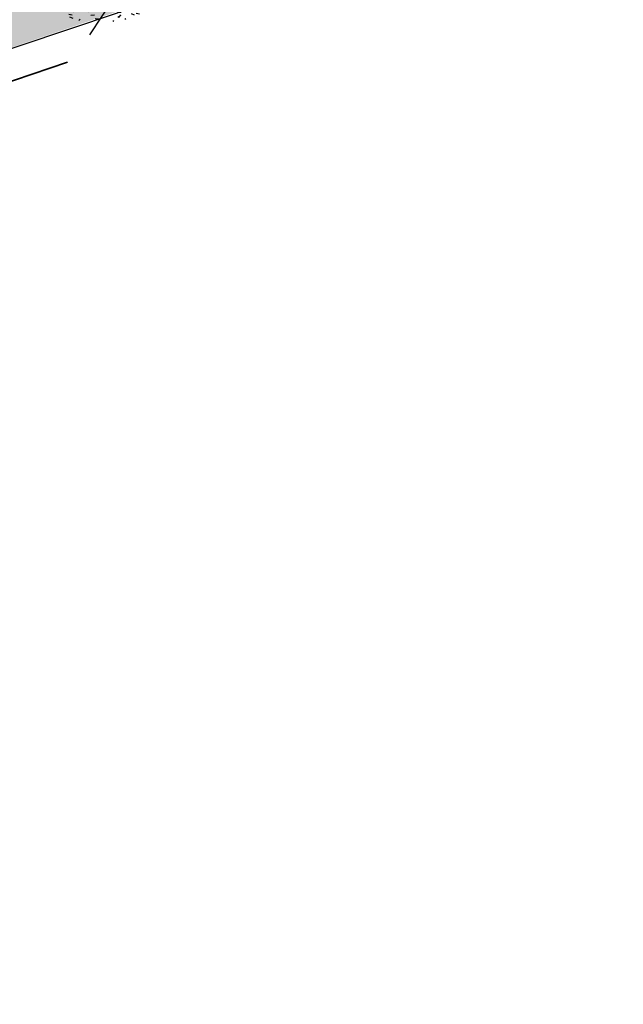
# Model space of a CAD drawing. Header units: metres. Extents: x 132493 to 135358, y 502695 to 503216.
# Tile 3 of 37: x 132551.77 to 132561.49, y 502733.76 to 502749.61. Entities that reach past the tile are written whole.
import ezdxf
from ezdxf.enums import TextEntityAlignment as Align

# ---------------------------------------------------------------- set-up
doc = ezdxf.new("R2010")
doc.units = ezdxf.units.M
doc.linetypes.add('XX-PROJECTGRENS', pattern=[18, 12, -3, 0, -3])
doc.layers.add('ARC- groen', color=92, linetype='Continuous', lineweight=35, plot=False)
for name, color, linetype, lineweight in [('B-WE-VH-KANTVERHARDING-G', 2, 'Continuous', 25), ('N-WE-KG-GRENS_WERKGRENS-G', 5, 'XX-PROJECTGRENS', 35), ('V-WE-GR-GRAS-S', 3, 'Continuous', 25)]:
    doc.layers.add(name, color=color, linetype=linetype, lineweight=lineweight)
doc.styles.add('NLCS-ISO', font='NLCS-ISO.ttf')

# ---------------------------------------------------------------- blocks, each defined once
blk = doc.blocks.new('V-SGR-GRAS_01-SO')
at = {"ltscale": 0.1}
for p, q in [((0, 0), (-1.426722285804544, 1.027161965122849)), ((-0.9386756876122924, 0.8402425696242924), (-1.003627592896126, 0.8777425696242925)), ((-0.5755187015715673, 0.9192489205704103), (-0.6404706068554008, 0.9567489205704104)), ((-0.5619066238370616, 0.9188498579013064), (-0.5088736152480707, 0.9718828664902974)), ((-0.2123617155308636, 0.998255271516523), (-0.2688534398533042, 1.03087078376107)), ((0, 0), (1.426722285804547, 1.027161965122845)), ((0.07335939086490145, 0.9932330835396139), (0.1383112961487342, 1.030733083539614)), ((0.2394624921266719, 0.9226217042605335), (0.3119069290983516, 0.9420331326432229)), ((0.3171717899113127, 0.8144474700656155), (0.3041481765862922, 0.888308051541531)), ((0.5942198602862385, 0.9254137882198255), (0.521775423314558, 0.9448252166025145)), ((0.9123976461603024, 0.8940161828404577), (0.9069385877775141, 0.9249760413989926)), ((1.011916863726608, 0.8687679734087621), (0.946964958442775, 0.9062679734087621)), ((-1.448094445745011, 0.6444293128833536), (-1.520538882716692, 0.6638407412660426)), ((-1.468505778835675, 0.5757413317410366), (-1.481529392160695, 0.6496019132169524)), ((-1.301832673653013, 0.7612362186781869), (-1.32375157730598, 0.7738911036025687)), ((-1.2843362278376, 0.6840517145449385), (-1.277799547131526, 0.7587663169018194)), ((-1.153848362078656, 0.6473139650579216), (-1.206881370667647, 0.7003469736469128)), ((-0.8917062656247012, 0.8119036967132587), (-0.8167062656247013, 0.8119036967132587)), ((-0.8732799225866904, 0.6553100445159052), (-0.8863035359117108, 0.7291706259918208)), ((-0.8713522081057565, 0.6249798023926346), (-0.7989077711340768, 0.644391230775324)), ((-0.7295842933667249, 0.6473139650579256), (-0.7826173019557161, 0.7003469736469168)), ((-0.6887983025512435, 0.606853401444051), (-0.6822616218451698, 0.6815680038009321)), ((-0.4269372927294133, 0.7849215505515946), (-0.4993817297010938, 0.8043329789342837)), ((-0.4246052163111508, 0.7057330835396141), (-0.3596533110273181, 0.743233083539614)), ((-0.305320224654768, 0.6473139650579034), (-0.3583532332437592, 0.7003469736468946)), ((-0.3167062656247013, 0.8119036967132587), (-0.2417062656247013, 0.8119036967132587)), ((-0.3159448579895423, 0.773800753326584), (-0.2435004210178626, 0.7932121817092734)), ((-0.278054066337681, 0.7348787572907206), (-0.2910776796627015, 0.8087393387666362)), ((-0.07755409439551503, 0.6317489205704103), (-0.1425059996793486, 0.6692489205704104)), ((0.128470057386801, 0.6361005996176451), (0.05602562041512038, 0.6555120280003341)), ((0.1189438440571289, 0.6473139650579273), (0.06591083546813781, 0.7003469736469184)), ((0.2856028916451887, 0.7107552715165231), (0.2206509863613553, 0.7482552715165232)), ((0.2582937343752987, 0.8119036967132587), (0.3332937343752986, 0.8119036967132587)), ((0.5432079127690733, 0.6473139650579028), (0.4901749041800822, 0.700346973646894)), ((0.5538529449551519, 0.6186338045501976), (0.6262973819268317, 0.638045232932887)), ((0.6487598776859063, 0.7897616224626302), (0.5838079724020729, 0.8272616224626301)), ((0.8332937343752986, 0.8119036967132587), (0.9082937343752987, 0.8119036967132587)), ((0.9674719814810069, 0.6473139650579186), (0.9144389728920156, 0.7003469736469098)), ((0.9271252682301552, 0.7644672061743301), (0.992077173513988, 0.8019672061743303)), ((1.149627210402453, 0.7765928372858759), (1.077182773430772, 0.796004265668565)), ((1.109260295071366, 0.767454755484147), (1.181704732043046, 0.7868661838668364)), ((1.391736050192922, 0.6473139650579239), (1.338703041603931, 0.7003469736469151)), ((-1.426759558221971, 0.4761588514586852), (-1.354315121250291, 0.4955702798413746)), ((-1.1670250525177, 0.394729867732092), (-1.231976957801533, 0.4322298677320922)), ((-0.9684930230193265, 0.5122634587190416), (-0.9154600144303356, 0.5652964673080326)), ((-0.8926870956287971, 0.4956083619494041), (-0.9651315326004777, 0.5150197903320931)), ((-0.9225698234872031, 0.4182330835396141), (-0.8576179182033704, 0.4557330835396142)), ((-0.8038680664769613, 0.4737362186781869), (-0.8688199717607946, 0.5112362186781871)), ((-0.4407110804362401, 0.5527425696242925), (-0.5056629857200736, 0.5902425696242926)), ((-0.09326037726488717, 0.5296550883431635), (-0.08672369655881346, 0.6043696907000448)), ((-0.001554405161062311, 0.4698128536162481), (0.07089003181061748, 0.4892242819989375)), ((0.3219768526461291, 0.565296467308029), (0.37500986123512, 0.61832947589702)), ((0.4291606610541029, 0.4769672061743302), (0.4941125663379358, 0.5144672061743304)), ((0.5022775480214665, 0.4524567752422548), (0.5088142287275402, 0.5271713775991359)), ((0.6838774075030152, 0.4872796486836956), (0.6114329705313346, 0.5066910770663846)), ((0.7835674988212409, 0.4232552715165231), (0.7186155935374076, 0.4607552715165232)), ((1.146724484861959, 0.5022616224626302), (1.081772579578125, 0.5397616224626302)), ((1.097815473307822, 0.3752584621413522), (1.104352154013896, 0.4499730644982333)), ((1.423650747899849, 0.4634668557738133), (1.496095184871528, 0.4828782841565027)), ((1.509881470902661, 0.5812679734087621), (1.444929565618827, 0.6187679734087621)), ((1.607471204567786, 0.4073204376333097), (1.594447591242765, 0.4811810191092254)), ((-1.929988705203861, 0.1884380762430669), (-1.925125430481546, 0.244025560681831)), ((-1.893339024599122, 0.2367171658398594), (-1.921057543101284, 0.2527204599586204)), ((-1.595790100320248, 0.240727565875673), (-1.64882310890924, 0.2937605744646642)), ((-1.530182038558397, 0.3157235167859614), (-1.59513394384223, 0.3532235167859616)), ((-1.358436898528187, 0.2062951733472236), (-1.430881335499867, 0.2257066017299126)), ((-1.171526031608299, 0.2407275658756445), (-1.22455904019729, 0.2937605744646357)), ((-0.7472619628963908, 0.2407275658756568), (-0.800294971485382, 0.293760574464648)), ((-0.5569617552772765, 0.3209919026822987), (-0.4845173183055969, 0.3404033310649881)), ((-0.3372797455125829, 0.3467874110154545), (-0.4097241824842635, 0.3661988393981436)), ((-0.3229978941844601, 0.2407275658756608), (-0.3760309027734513, 0.293760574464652)), ((-0.305903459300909, 0.186236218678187), (-0.3708553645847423, 0.2237362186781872)), ((-0.1782063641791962, 0.1686142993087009), (-0.1912299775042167, 0.2424748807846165)), ((-0.08460954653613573, 0.1587100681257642), (-0.03157653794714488, 0.2117430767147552)), ((-0.06880394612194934, 0.1894672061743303), (-0.003852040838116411, 0.2269672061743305)), ((0.05725352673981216, 0.2652425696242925), (-0.007698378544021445, 0.3027425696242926)), ((0.1012661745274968, 0.2407275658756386), (0.04823316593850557, 0.2937605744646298)), ((0.2181276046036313, 0.1979664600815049), (0.1456831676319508, 0.217377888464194)), ((0.4204105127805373, 0.3442489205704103), (0.3554586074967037, 0.3817489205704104)), ((0.4170194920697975, 0.2481830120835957), (0.403995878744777, 0.3220435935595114)), ((0.5255302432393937, 0.2407275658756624), (0.4724972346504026, 0.2937605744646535)), ((0.8682433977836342, 0.3146459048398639), (0.9406878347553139, 0.3340573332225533)), ((0.9497943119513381, 0.240727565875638), (0.896761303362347, 0.2937605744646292)), ((1.012245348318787, 0.3277517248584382), (0.9992217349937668, 0.4016123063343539)), ((1.239284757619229, 0.338458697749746), (1.166840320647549, 0.357870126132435)), ((1.205860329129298, 0.2117430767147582), (1.258893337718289, 0.2647760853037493)), ((1.282926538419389, 0.2482013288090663), (1.347878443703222, 0.2857013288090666)), ((1.374058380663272, 0.2407275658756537), (1.32102537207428, 0.2937605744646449)), ((1.644689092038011, 0.2147616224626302), (1.579737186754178, 0.2522616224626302)), ((1.693353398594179, 0.2980601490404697), (1.699890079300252, 0.3727747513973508)), ((1.798322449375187, 0.240727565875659), (1.745289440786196, 0.2937605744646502)), ((-1.963883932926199, -0.07009183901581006), (-1.976907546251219, 0.003768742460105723)), ((-1.667776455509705, 0.02335000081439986), (-1.595332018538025, 0.04276142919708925)), ((-1.516706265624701, 0.1869036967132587), (-1.441706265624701, 0.1869036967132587)), ((0, 0), (-1.426722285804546, -1.027161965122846)), ((-1.420534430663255, 0.1307330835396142), (-1.355582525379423, 0.1682330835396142)), ((-1.36865807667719, 0.009476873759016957), (-1.38168169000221, 0.08333745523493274)), ((-1.375079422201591, 0.1056770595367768), (-1.3220464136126, 0.1587100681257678)), ((-1.334450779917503, 0.1112397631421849), (-1.327914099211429, 0.1859543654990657)), ((-1.112369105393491, 0.1721709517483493), (-1.039924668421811, 0.1915823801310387)), ((-1.032217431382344, 0.02822351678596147), (-1.097169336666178, 0.06572351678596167)), ((-0.9417062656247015, 0.1869036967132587), (-0.8667062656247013, 0.1869036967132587)), ((-0.8030295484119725, 0.05747422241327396), (-0.8754739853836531, 0.07688565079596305)), ((-0.7734322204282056, 0.0890455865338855), (-0.786455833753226, 0.1629061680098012)), ((-0.738912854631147, 0.03404145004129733), (-0.7323761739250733, 0.1087560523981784)), ((-0.6690604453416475, 0.107229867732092), (-0.734012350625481, 0.1447298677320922)), ((-0.3667062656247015, 0.1869036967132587), (-0.2917062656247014, 0.1869036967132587)), ((-0.2425713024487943, 0.01700400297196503), (-0.1701268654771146, 0.03641543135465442)), ((-0.1433749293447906, -0.04315686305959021), (-0.1368382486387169, 0.03155773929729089)), ((2.220446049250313e-16, 0), (1.426722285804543, -1.02716196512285)), ((0.2082937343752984, 0.1869036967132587), (0.2832937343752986, 0.1869036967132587)), ((0.3128360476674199, 0.1658249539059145), (0.3852804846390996, 0.1852363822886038)), ((0.5552181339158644, -0.02225743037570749), (0.4902662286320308, 0.01524256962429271)), ((0.7735349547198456, 0.04914550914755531), (0.701090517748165, 0.06855693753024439)), ((0.7832937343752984, 0.1869036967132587), (0.8582937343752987, 0.1869036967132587)), ((0.9183751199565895, 0.05674892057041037), (0.853423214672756, 0.09424892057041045)), ((1.18263385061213, 0.01065800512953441), (1.255078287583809, 0.0300694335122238)), ((1.281532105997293, 0.1357552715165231), (1.21658020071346, 0.1732552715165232)), ((1.358293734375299, 0.1869036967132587), (1.433293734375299, 0.1869036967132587)), ((1.794692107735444, 0.1896377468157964), (1.722247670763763, 0.2090491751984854)), ((1.738041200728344, 0.1594789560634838), (1.810485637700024, 0.1788903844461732)), ((1.933293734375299, 0.1869036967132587), (1.948146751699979, 0.1869036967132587)), ((-1.918499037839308, -0.1567669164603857), (-1.853547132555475, -0.1192669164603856)), ((-1.824186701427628, -0.08301801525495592), (-1.896631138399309, -0.06360658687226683)), ((-1.758531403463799, -0.1297891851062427), (-1.823483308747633, -0.0922891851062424)), ((-1.613467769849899, -0.1658588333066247), (-1.666500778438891, -0.1128258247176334)), ((-1.395374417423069, -0.05078283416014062), (-1.460326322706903, -0.01328283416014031)), ((-1.189203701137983, -0.1658588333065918), (-1.242236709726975, -0.1128258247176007)), ((-0.7649396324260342, -0.1658588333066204), (-0.8179726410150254, -0.1128258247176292)), ((-0.7979786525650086, -0.1318169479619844), (-0.7255342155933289, -0.112405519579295)), ((-0.5667685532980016, -0.09803279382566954), (-0.5018166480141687, -0.0605327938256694)), ((-0.4911959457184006, -0.2478763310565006), (-0.4381629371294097, -0.1948433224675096)), ((-0.3406755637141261, -0.1658588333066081), (-0.3937085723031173, -0.1128258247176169)), ((-0.2476221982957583, -0.09134672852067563), (-0.3200666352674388, -0.07193530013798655)), ((-0.1710958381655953, -0.180270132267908), (-0.2360477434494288, -0.1427701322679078)), ((0.08358850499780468, -0.1658588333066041), (0.0305554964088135, -0.1128258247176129)), ((0.1920611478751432, -0.101263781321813), (0.1271092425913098, -0.06376378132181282)), ((0.4521629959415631, -0.1203551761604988), (0.4586996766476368, -0.04564057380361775)), ((0.5078525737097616, -0.1658588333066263), (0.4548195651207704, -0.1128258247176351)), ((0.6272265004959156, -0.138162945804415), (0.6996709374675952, -0.1187515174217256)), ((0.7849619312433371, -0.03929867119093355), (0.84991383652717, -0.001798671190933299)), ((0.7992739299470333, -0.1948433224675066), (0.852306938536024, -0.1418103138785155)), ((0.9321166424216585, -0.1658588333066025), (0.8790836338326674, -0.1128258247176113)), ((1.047700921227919, -0.1975534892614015), (1.054237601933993, -0.1228388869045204)), ((1.112093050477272, -0.2385127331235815), (1.099069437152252, -0.1646521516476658)), ((1.32894230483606, -0.09967544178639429), (1.256497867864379, -0.0802640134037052)), ((1.356380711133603, -0.1658588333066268), (1.303347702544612, -0.1128258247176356)), ((1.416339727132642, -0.2307510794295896), (1.351387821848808, -0.1932510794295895)), ((1.643238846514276, -0.2747518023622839), (1.649775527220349, -0.2000372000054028)), ((1.70731890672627, -0.1589440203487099), (1.69429529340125, -0.08508343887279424)), ((1.779496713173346, -0.1517447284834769), (1.714544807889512, -0.1142447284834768)), ((1.780644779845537, -0.1658588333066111), (1.727611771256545, -0.1128258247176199)), ((-1.781665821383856, -0.300909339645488), (-1.728632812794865, -0.247876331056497)), ((-1.384565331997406, -0.4615721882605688), (-1.378028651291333, -0.3868575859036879)), ((-1.353386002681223, -0.2806378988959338), (-1.280941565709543, -0.2612264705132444)), ((-1.268779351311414, -0.2318389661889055), (-1.341223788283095, -0.2124275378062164)), ((-1.260566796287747, -0.4172891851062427), (-1.32551870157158, -0.3797891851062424)), ((-1.064733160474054, -0.3855327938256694), (-0.9997812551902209, -0.3480327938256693)), ((-0.8974098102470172, -0.3382828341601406), (-0.9623617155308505, -0.3007828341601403)), ((-0.7133720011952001, -0.3806599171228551), (-0.7858164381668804, -0.361248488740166)), ((-0.6735845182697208, -0.4772188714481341), (-0.6866081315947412, -0.4033582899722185)), ((-0.534252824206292, -0.2592764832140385), (-0.5992047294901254, -0.2217764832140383)), ((-0.483588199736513, -0.4358048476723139), (-0.4111437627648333, -0.4163934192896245)), ((-0.07835866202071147, -0.3976501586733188), (-0.09138227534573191, -0.3237895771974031)), ((0.07181915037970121, -0.2869838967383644), (0.1442635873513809, -0.2675724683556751)), ((0.307785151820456, -0.2401676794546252), (0.2353407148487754, -0.2207562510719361)), ((0.2869973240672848, -0.3267986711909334), (0.3519492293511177, -0.2892986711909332)), ((0.5168671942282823, -0.3180814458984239), (0.5038435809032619, -0.2442208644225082)), ((0.6900257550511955, -0.388763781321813), (0.6250738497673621, -0.3512637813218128)), ((0.8631925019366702, -0.3889886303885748), (0.7907480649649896, -0.3695772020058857)), ((1.053182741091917, -0.3097574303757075), (0.988230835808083, -0.2722574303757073)), ((1.497024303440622, -0.2933298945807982), (1.569468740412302, -0.2739184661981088)), ((1.638727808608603, -0.2680645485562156), (1.703679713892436, -0.2305645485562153)), ((1.884349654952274, -0.2484963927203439), (1.811905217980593, -0.2290849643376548)), ((-1.623723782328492, -0.4962955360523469), (-1.688675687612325, -0.4587955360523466)), ((-1.631145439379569, -0.572445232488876), (-1.68417844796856, -0.5194122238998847)), ((-1.566706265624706, -0.4380963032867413), (-1.491706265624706, -0.4380963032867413)), ((-1.268810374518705, -0.5567875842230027), (-1.281833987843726, -0.4829270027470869)), ((-1.206881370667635, -0.5724452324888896), (-1.259914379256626, -0.5194122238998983)), ((-1.038995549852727, -0.5846257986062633), (-0.9665511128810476, -0.5652143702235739)), ((-0.991706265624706, -0.4380963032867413), (-0.9167062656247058, -0.4380963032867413)), ((-0.8977823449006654, -0.6544627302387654), (-0.8447493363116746, -0.6014297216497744)), ((-0.7826173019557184, -0.5724452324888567), (-0.8356503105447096, -0.5194122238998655)), ((-0.7890274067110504, -0.5387705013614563), (-0.7824907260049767, -0.4640558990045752)), ((-0.3994452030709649, -0.6257828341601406), (-0.4643971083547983, -0.5882828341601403)), ((-0.416706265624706, -0.4380963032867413), (-0.3417062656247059, -0.4380963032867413)), ((-0.3583532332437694, -0.5724452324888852), (-0.4113862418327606, -0.519412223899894)), ((-0.1579646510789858, -0.5294808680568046), (-0.2304090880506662, -0.5100694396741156)), ((-0.2109672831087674, -0.6142986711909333), (-0.1460153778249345, -0.5767986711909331)), ((-0.193489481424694, -0.6159688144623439), (-0.1869528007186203, -0.5412542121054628)), ((-0.03628821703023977, -0.5467764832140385), (-0.1012401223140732, -0.5092764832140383)), ((0.0659108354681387, -0.5724452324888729), (0.01287782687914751, -0.5194122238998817)), ((0.1582937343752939, -0.4380963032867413), (0.2332937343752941, -0.4380963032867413)), ((0.326868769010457, -0.467770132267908), (0.2619168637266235, -0.4302701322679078)), ((0.3862096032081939, -0.590971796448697), (0.4586540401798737, -0.5715603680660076)), ((0.3926875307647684, -0.6014297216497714), (0.4457205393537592, -0.5483967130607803)), ((0.4020484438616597, -0.6931671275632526), (0.4085851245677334, -0.6184525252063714)), ((0.4901749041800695, -0.5724452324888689), (0.4371418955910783, -0.5194122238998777)), ((0.7332937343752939, -0.4380963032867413), (0.8082937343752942, -0.4380963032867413)), ((0.9144389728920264, -0.5724452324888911), (0.8614059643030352, -0.5194122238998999)), ((0.9416169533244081, -0.4421508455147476), (1.014061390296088, -0.4227394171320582)), ((1.140763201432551, -0.5555645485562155), (1.205715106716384, -0.5180645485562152)), ((1.338703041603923, -0.5724452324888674), (1.285670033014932, -0.5194122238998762)), ((1.308293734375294, -0.4380963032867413), (1.383293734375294, -0.4380963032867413)), ((1.418599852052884, -0.5378095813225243), (1.346155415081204, -0.5183981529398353)), ((1.551147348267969, -0.5972574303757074), (1.486195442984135, -0.5597574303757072)), ((1.684164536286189, -0.5473895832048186), (1.736190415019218, -0.4953637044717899)), ((1.71280390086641, -0.5222820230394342), (1.709934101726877, -0.5194122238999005)), ((-1.535305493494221, -0.6572178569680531), (-1.497745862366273, -0.6355327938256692)), ((-1.179121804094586, -0.6699731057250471), (-1.251566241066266, -0.650561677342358)), ((-1.125759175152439, -0.7837955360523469), (-1.190711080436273, -0.7462955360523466)), ((-0.7626021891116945, -0.7047891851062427), (-0.8275540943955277, -0.6672891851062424)), ((-0.6237144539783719, -0.8187940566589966), (-0.6961588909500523, -0.7993826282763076)), ((-0.1691977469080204, -0.7397927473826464), (-0.09675330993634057, -0.720381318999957)), ((0.3974426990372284, -0.6783018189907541), (0.324998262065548, -0.6588903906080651)), ((0.4616763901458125, -0.8342764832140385), (0.3967244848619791, -0.7967764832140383)), ((0.6167148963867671, -0.8843459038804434), (0.6036912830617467, -0.8104853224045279)), ((0.6427985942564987, -0.8430645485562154), (0.7077504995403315, -0.8055645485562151)), ((0.8248333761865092, -0.755270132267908), (0.7598814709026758, -0.7177701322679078)), ((0.9528500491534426, -0.8271227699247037), (0.8804056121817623, -0.8077113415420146)), ((0.9975863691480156, -0.7703654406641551), (1.004123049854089, -0.695650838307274)), ((1.187990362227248, -0.676263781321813), (1.123038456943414, -0.6387637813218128)), ((1.211940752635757, -0.804777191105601), (1.198917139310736, -0.7309166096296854)), ((1.256007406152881, -0.7461387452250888), (1.328451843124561, -0.7267273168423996)), ((-0.8361067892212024, -0.9432198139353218), (-0.8533279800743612, -0.9259986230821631)), ((-0.7246050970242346, -0.8886136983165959), (-0.6521606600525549, -0.8692022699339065)), ((-0.7089318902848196, -0.9017986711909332), (-0.6439799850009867, -0.864298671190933)), ((-0.5823747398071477, -0.9944952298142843), (-0.5867604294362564, -0.9696227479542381)), ((-0.3760309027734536, -0.9790316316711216), (-0.4290639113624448, -0.9259986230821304)), ((-0.2646375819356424, -0.9922891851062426), (-0.3295894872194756, -0.9547891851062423)), ((-0.06830710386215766, -0.9676150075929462), (-0.1407515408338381, -0.9482035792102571)), ((-0.01389886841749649, -1.008016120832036), (0.03913414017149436, -0.9549831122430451)), ((0.04823316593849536, -0.9790316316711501), (-0.004799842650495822, -0.925998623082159)), ((0.02148904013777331, -0.9639146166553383), (0.008465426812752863, -0.8900540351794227)), ((0.09851940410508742, -0.9132828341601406), (0.03356749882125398, -0.8757828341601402)), ((0.1721150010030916, -1.036566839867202), (0.217637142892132, -1.024369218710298)), ((0.4724972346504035, -0.9790316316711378), (0.4194642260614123, -0.9259986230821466)), ((0.7006000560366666, -0.8949596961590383), (0.7730444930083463, -0.875548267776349)), ((0.8560084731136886, -0.9382788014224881), (0.8437282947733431, -0.9259986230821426))]:
    blk.add_line(p, q, dxfattribs=at)
at = {"ltscale": 0.1, "style": 'NLCS-ISO'}
blk.add_attdef('TYPE', text='', height=0.5, dxfattribs=at).set_placement((3.470943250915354, -0.01606055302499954), align=Align.MIDDLE_CENTER)

msp = doc.modelspace()

# ---------------------------------------------------------------- hatches: boundary and pattern name
at = {"layer": 'ARC- groen', "transparency": 33554559}
h = msp.add_hatch(color=256, dxfattribs=at)
h.dxf.hatch_style = 1
h.paths.add_polyline_path([(132621.342, 502775.434), (132620.472, 502775.846), (132610.2450480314, 502771.94804035), (132578.195402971, 502759.5484177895), (132554.7621623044, 502750.4691031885), (132553.4366119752, 502749.7693328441), (132547.8280000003, 502747.8660000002), (132551.3844730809, 502750.3379714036), (132572.3897454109, 502757.7742682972), (132599.9834770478, 502768.570769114), (132621.6218336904, 502777.1162757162), (132622.1505094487, 502775.8294411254), (132623.2169049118, 502773.7154443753), (132622.4030303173, 502773.3071184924)])

# ---------------------------------------------------------------- linework, layer by layer
at = {"layer": 'B-WE-VH-KANTVERHARDING-G', "flags": 128}
msp.add_lwpolyline([(132547.828, 502747.8660000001), (132553.347, 502749.718), (132554.466, 502750.36), (132586.1084999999, 502762.6125), (132617.7509999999, 502774.865), (132620.472, 502775.846), (132621.3419999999, 502775.434), (132622.4030303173, 502773.3071184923)], dxfattribs=at)
at = {"layer": 'N-WE-KG-GRENS_WERKGRENS-G', "flags": 128}
msp.add_lwpolyline([(132714.2253158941, 502831.3904483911), (132712.7400949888, 502830.0161407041), (132714.1731425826, 502827.1052403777), (132719.4251604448, 502816.1866046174), (132713.9174027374, 502811.8229371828, 0.04161843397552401), (132718.6427681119, 502809.6287933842, 0.09745513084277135), (132725.8804583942, 502809.0646027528), (132725.8125626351, 502804.7527027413), (132725.6099385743, 502797.8086237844), (132725.1053925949, 502797.8233461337, -0.135959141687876), (132716.3704461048, 502797.1749889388), (132711.3572987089, 502798.4330373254), (132706.3933053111, 502799.6787505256), (132700.2689487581, 502800.2533693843, -0.009927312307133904), (132677.6423638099, 502796.2204368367), (132632.4775441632, 502780.0411305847), (132631.3302142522, 502779.1512723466), (132632.0502299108, 502777.5865491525), (132622.168617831, 502772.6569421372), (132620.9717571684, 502775.0561014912), (132620.4519287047, 502775.3022731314), (132554.7125988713, 502749.9192737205), (132553.5520077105, 502749.2593933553), (132548.0520104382, 502747.4137700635), (132545.4075692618, 502745.6198070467), (132545.4636435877, 502743.7122677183), (132548.2703150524, 502740.2041546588), (132546.1977120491, 502738.5524976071), (132547.2734198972, 502736.3736973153), (132545.773115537, 502735.6868012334), (132549.5112197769, 502726.1300581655), (132550.9953625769, 502723.075728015), (132548.6114247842, 502721.9184287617), (132542.8630033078, 502733.748541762), (132538.4003322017, 502731.5800659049), (132545.6203605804, 502716.6702314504), (132539.1543029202, 502713.582988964), (132538.3787504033, 502715.2073406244), (132538.8299591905, 502715.4227718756, 0.1258055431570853), (132540.8642619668, 502717.121495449), (132538.2229633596, 502722.5858758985), (132533.0917598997, 502720.1696919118), (132531.9897855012, 502722.4959291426), (132537.06849646, 502724.96466485), (132534.5651297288, 502730.1339482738), (132532.6554730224, 502734.0772605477), (132529.4452623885, 502740.761434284, 0.3885101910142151), (132526.4405938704, 502741.9752038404), (132517.3612774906, 502738.5866334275), (132516.3409391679, 502741.2473833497), (132514.3343546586, 502748.3721289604), (132518.7602017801, 502750.017851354), (132518.7078413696, 502750.1586643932), (132537.4658066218, 502757.1237498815), (132545.2267770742, 502760.1067389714), (132545.3430136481, 502759.9905023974), (132617.2179337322, 502787.5652962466, 0.0530358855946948), (132670.1520954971, 502814.1423324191), (132672.3265500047, 502817.6322222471), (132670.7549624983, 502818.6114352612), (132672.1943896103, 502820.9216431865), (132670.4513079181, 502822.0267407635), (132673.8028653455, 502827.2857703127), (132676.7105516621, 502830.3663762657), (132678.6356808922, 502831.8345226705), (132679.3636294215, 502829.7175962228), (132686.5403633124, 502831.996473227), (132685.8887513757, 502832.7922795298), (132687.7843656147, 502834.3444221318), (132685.8924956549, 502836.654941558, -0.03363462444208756), (132681.7567952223, 502842.4619635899), (132688.1466029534, 502846.9156222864), (132694.7811445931, 502837.3968314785), (132696.5537453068, 502838.8858371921), (132699.4390531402, 502838.5227991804), (132704.6475855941, 502843.3276917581), (132708.6928347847, 502846.9399721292), (132708.7889737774, 502849.3249708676), (132723.0757401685, 502862.504571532, 0.07308262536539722), (132734.9296173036, 502877.1697995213), (132757.8275011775, 502915.9053533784), (132758.6960745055, 502915.4095598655), (132759.1679985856, 502916.2078974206), (132760.3906122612, 502915.428677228), (132762.0341197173, 502915.8510020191, -0.02648883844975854), (132766.1507159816, 502921.6317261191), (132767.8034618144, 502923.534666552, -0.1483820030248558), (132790.4768695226, 502936.940914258), (132818.0074301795, 502943.8991565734), (132826.6721795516, 502946.2000181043), (132835.264211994, 502948.5399119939), (132853.030991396, 502954.7204042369), (132855.5430462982, 502955.5943731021), (132893.6670651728, 502969.9346445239), (132911.4250937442, 502976.5518217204), (132985.9372209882, 503003.554560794), (133023.5711726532, 503017.0704657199), (133037.4729290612, 503022.0417912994), (133036.8284805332, 503023.8357818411), (133048.3715800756, 503027.8953449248), (133048.97521697, 503026.1071146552), (133048.9911361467, 503026.1127395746), (133116.4164145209, 503049.9369461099), (133129.5936692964, 503053.9728422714), (133207.8773459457, 503083.0824674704), (133221.6020627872, 503088.229315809), (133252.5806296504, 503100.4096689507), (133277.3930948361, 503110.4427945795), (133306.0693888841, 503122.394261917), (133329.6915567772, 503132.1074622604), (133343.7506007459, 503138.2081911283), (133361.8374489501, 503145.7804018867), (133391.0475199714, 503157.4094206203), (133404.4047577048, 503161.7069303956), (133414.3680779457, 503164.4651842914), (133423.3375518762, 503166.665003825), (133422.7640556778, 503168.0921528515), (133426.0535146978, 503169.4217021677), (133426.8625576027, 503167.4200363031), (133431.5381101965, 503168.3037502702), (133432.8605034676, 503169.7050978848, -0.01252502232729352), (133446.1950836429, 503172.024689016), (133446.4274399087, 503171.1419565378), (133453.6951711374, 503172.4352029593), (133464.2441775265, 503174.5581261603), (133468.7507191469, 503175.6983460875), (133481.3466587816, 503179.8027244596), (133494.5838262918, 503184.5239476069), (133505.9859397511, 503189.2401041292), (133509.7453047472, 503190.5054281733), (133516.5469371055, 503192.9082903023), (133520.2490062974, 503182.1618742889), (133500.0104023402, 503174.4274569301), (133496.1304450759, 503172.7271114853), (133491.3793823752, 503168.1817010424), (133489.9685666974, 503172.1368100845, -0.001551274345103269), (133487.1674594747, 503171.1474206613, -0.02365583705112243), (133473.9172051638, 503167.2191786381, -0.09025762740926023), (133471.022142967, 503165.2937241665), (133449.108795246, 503158.5337313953), (133447.9712047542, 503161.9662686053), (133447.2343836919, 503162.6708405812, 0.0522661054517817), (133400.8006422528, 503151.1583812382), (133401.0319163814, 503146.3192967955), (133398.1815961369, 503145.8738086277), (133389.706913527, 503144.5492659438, 0.007004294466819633), (133353.8959263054, 503130.4761869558, 0.0005797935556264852), (133350.949471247, 503129.2663756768), (133350.4881779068, 503128.3037546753), (133331.4339915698, 503120.1368624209), (133318.7108270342, 503114.6835351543), (133316.0634265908, 503108.0857307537), (133308.6707664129, 503105.028186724), (133301.2143453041, 503108.4141632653), (133286.9959372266, 503102.611572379), (133286.8641141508, 503102.663705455), (133275.2480078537, 503097.9132657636), (133256.6406850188, 503090.2815487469), (133233.221242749, 503081.2590805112), (133231.4393499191, 503077.3620802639), (133227.6286606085, 503079.1045076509), (133217.6736325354, 503075.2692786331), (133153.4352097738, 503051.2787820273), (133140.9956119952, 503046.8551439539), (133135.5872467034, 503044.9842156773), (133134.6884052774, 503047.4809715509), (133133.4898386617, 503047.0494830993, 0.1102594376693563), (133115.8269476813, 503035.8476061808), (133100.7363959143, 503020.7744244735, 0.265135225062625), (133098.6401080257, 503013.1295457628), (133089.7072472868, 503009.9835794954, 0.2579390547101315), (133083.442742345, 503014.5278438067, 0.006082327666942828), (133083.2493027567, 503014.5493125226), (133077.9674409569, 503015.0705569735), (133061.9198871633, 503016.654221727, 0.1103685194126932), (133041.138442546, 503014.1171993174), (133025.6326239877, 503008.6090530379), (133021.6649358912, 503007.2559797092), (133021.3873068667, 503008.0323382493), (132937.6224978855, 502978.218195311), (132938.3614250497, 502976.2016140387), (132914.7767187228, 502967.5397454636), (132913.474181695, 502967.0613674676, 0.4150905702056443), (132911.7843959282, 502963.3955454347), (132912.5107056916, 502961.4360794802), (132902.7646982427, 502957.8062582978), (132902.241647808, 502959.2173635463, 0.414545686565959), (132897.8682955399, 502961.2223582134), (132896.4310291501, 502960.6877564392), (132859.0093786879, 502946.7684991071), (132839.9460323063, 502940.0107226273), (132837.1916569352, 502939.0343225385, 0.4190667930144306), (132835.1422824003, 502934.6408631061), (132835.5909846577, 502933.4386243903), (132826.0512460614, 502929.8453406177), (132824.7147034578, 502933.4345395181, 0.3826627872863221), (132821.8774908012, 502934.9238406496), (132821.6574329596, 502934.8682218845), (132792.8395207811, 502927.5846064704, 0.1999422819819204), (132770.1472463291, 502910.6100132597), (132769.1033134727, 502908.8440283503), (132764.3316825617, 502900.7720262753), (132764.8374316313, 502894.8777678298, -0.02378065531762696), (132742.3564131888, 502859.0920275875, -0.02528372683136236), (132736.3364398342, 502852.2821149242, -0.005570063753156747), (132713.8574613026, 502831.0580347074)], format="xyb", dxfattribs=at)

# ---------------------------------------------------------------- block references
at = {"layer": 'V-WE-GR-GRAS-S', "xscale": 0.7500000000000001, "yscale": 0.7500000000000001, "zscale": 0.475, "rotation": 20.98449666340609}
msp.add_blockref('V-SGR-GRAS_01-SO', (132553.6243279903, 502750.464691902), dxfattribs=at).add_auto_attribs({'TYPE': 'GR'})

doc.saveas('drawing.dxf')
